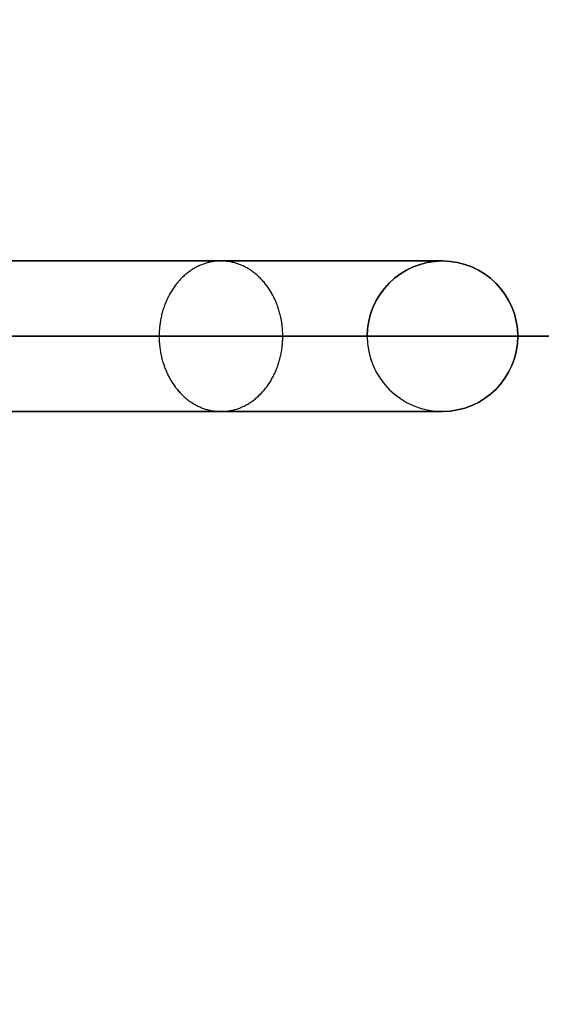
# Model space of a CAD drawing. Header units: millimetres. Extents: x -232 to 244, y -194 to 282.
# Tile 39 of 43: x 52 to 66, y 25 to 51. Entities that reach past the tile are written whole.
import ezdxf

# ---------------------------------------------------------------- set-up
doc = ezdxf.new("R2010")
doc.units = ezdxf.units.MM
for name, color, linetype, true_color in [('COTA', 252, 'Continuous', 0x696969), ('NEGRO', 7, 'Continuous', 0x171717), ('PANTALLA', 7, 'Continuous', 0xffffff)]:
    doc.layers.add(name, color=color, linetype=linetype, true_color=true_color)

# ---------------------------------------------------------------- blocks, each defined once
blk = doc.blocks.new('DOME M 29917')
at = {"layer": 'NEGRO', "extrusion": (0, 0, -1)}
for centre, radius, start, end in [((0, -42.5, 1143.349), 208.2, 67.15077, 247.15077), ((0, -42.5, 1137.349), 212.2, 90, 180), ((0, -42.5, 1142.349), 212.2, 90, 180), ((0, -42.5, 1143.349), 211, 90, 180), ((0, -42.5, 1137.349), 211, 90, 180), ((0, -42.5, 1145.349), 211, 90, 180), ((0, -42.5, 1139.349), 211, 90, 180), ((0, -42.5, 1141.349), 210.5, 360, 180), ((0, -42.5, 1137.349), 207.2, 90, 180), ((0, -42.5, 1143.349), 207.2, 90, 180), ((0, -42.5, 1139.349), 207.2, 90, 180), ((0, -42.5, 1145.349), 207.2, 90, 180), ((0, -42.5, 1137.349), 206, 90, 180), ((0, -42.5, 1142.349), 206, 90, 180), ((0, -42.5, 1143.349), 208.2, 247.15077, 67.15077), ((-56, -42.5, 1111.754), 2, 360, 90), ((-56, -42.5, 1111.754), 2, 90, 180), ((0, -42.5, 1141.349), 210.5, 180, 0), ((-56, -42.5, 1111.754), 2, 180, 270), ((0, -42.5, 1137.349), 206, 180.1, 270), ((0, -42.5, 1142.349), 206, 180.1, 270), ((0, -42.5, 1145.349), 207.2, 180.1, 270), ((0, -42.5, 1139.349), 207.2, 180.1, 270), ((0, -42.5, 1137.349), 211, 180.1, 270), ((0, -42.5, 1143.349), 211, 180.1, 270), ((0, -42.5, 1139.349), 211, 180.1, 270), ((0, -42.5, 1145.349), 211, 180.1, 270), ((0, -42.5, 1142.349), 212.2, 180.1, 270)]:
    blk.add_arc(centre, radius, start, end, dxfattribs=at)
at = {"layer": 'NEGRO'}
for centre, radius, start, end in [((0, -42.5, -1147.349), 212.2, 0, 90), ((0, -42.5, -1147.349), 211, 0, 90), ((0, -42.5, -1141.349), 211, 0, 90), ((0, -42.5, -1143.349), 210.5, 292.84923, 112.84923), ((0, -42.5, -1141.349), 208.2, 0, 180), ((0, -42.5, -1141.349), 207.2, 0, 90), ((0, -42.5, -1147.349), 207.2, 0, 90), ((0, -42.5, -1147.349), 206, 0, 90), ((0, -42.5, -1143.349), 210.5, 112.84923, 292.84923), ((56, -42.5, -1180.054), 2, 90, 180), ((56, -42.5, -1145.904), 2, 90, 270), ((56, -42.5, -1180.054), 2, 360, 90), ((56, -42.5, -1145.904), 2, 270, 90), ((0, -42.5, -1141.349), 208.2, 180, 0), ((56, -42.5, -1180.054), 2, 180, 270), ((56, -42.5, -1111.754), 2, 180, 270), ((56, -42.5, -1180.054), 2, 270, 0), ((0, -42.5, -1147.349), 206, 270, 359.9), ((0, -42.5, -1143.349), 207.2, 270, 359.9), ((0, -42.5, -1147.349), 207.2, 270, 359.9), ((0, -42.5, -1137.349), 207.2, 270, 359.9), ((0, -42.5, -1141.349), 207.2, 270, 359.9), ((0, -42.5, -1141.349), 211, 270, 359.9), ((0, -42.5, -1147.349), 211, 270, 359.9), ((0, -42.5, -1137.349), 212.2, 270, 359.9), ((0, -42.5, -1147.349), 212.2, 270, 359.9)]:
    blk.add_arc(centre, radius, start, end, dxfattribs=at)
at = {"layer": 'NEGRO', "extrusion": (0, -1, 0)}
for centre, radius, start, end in [((0, -1180.054, 42.5), 54, 279.9672, 0), ((23, -1111.754, 42.5), 31, 0, 69.5127)]:
    blk.add_arc(centre, radius, start, end, dxfattribs=at)
at = {"layer": 'NEGRO', "extrusion": (0, 1, 0)}
for centre, radius, start, end in [((0, -1180.054, -42.5), 58, 180, 260.03282), ((-23, -1111.754, -42.5), 35, 110.4873, 180)]:
    blk.add_arc(centre, radius, start, end, dxfattribs=at)
at = {"layer": 'NEGRO'}
for points, weights in [([(9.693, -40.5, -1235.209), (37.709, -40.5, -1230.285), (56, -40.5, -1208.5), (56, -40.5, -1180.054)], [1, 0.843906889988, 0.843906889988, 1]), ([(56, -40.5, -1111.754), (56, -40.5, -1097.519), (47.885, -40.5, -1085.824), (34.55, -40.5, -1080.842)], [1, 0.881055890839, 0.881055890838, 0.999999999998]), ([(9.693, -44.5, -1235.209), (37.709, -44.5, -1230.285), (56, -44.5, -1208.5), (56, -44.5, -1180.054)], [1, 0.843906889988, 0.843906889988, 1]), ([(56, -44.5, -1111.754), (56, -44.5, -1097.519), (47.885, -44.5, -1085.824), (34.55, -44.5, -1080.842)], [1, 0.881055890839, 0.881055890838, 0.999999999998])]:
    blk.add_rational_spline(points, weights, degree=3, dxfattribs=at)
for points in [[(51.755, -42.5, -1091.801), (51.755, -41.318, -1091.801), (51.067, -40.5, -1092.279), (50.112, -40.5, -1092.942), (49.158, -40.5, -1093.604), (48.469, -41.318, -1094.082), (48.469, -42.5, -1094.082)], [(48.469, -42.5, -1094.082), (48.469, -43.682, -1094.082), (49.158, -44.5, -1093.604), (50.112, -44.5, -1092.942), (51.067, -44.5, -1092.279), (51.755, -43.682, -1091.801), (51.755, -42.5, -1091.801)]]:
    blk.add_rational_spline(points, [0.873827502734, 0.711824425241, 0.724145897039, 0.910791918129, 0.724145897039, 0.711824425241, 0.873827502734], degree=3, knots=[0.0330076, 0.0330076, 0.0330076, 0.0330076, 0.5, 0.5, 0.5, 0.9669924, 0.9669924, 0.9669924, 0.9669924], dxfattribs=at)
for points in [[(56, -40.5, -1180.054), (56, -40.5, -1111.754)], [(54.454, -41.231, -1180.054), (54.454, -41.231, -1111.754)], [(57.546, -41.231, -1180.054), (57.546, -41.231, -1111.754)], [(54.038, -42.89, -1180.054), (54.038, -42.89, -1111.754)], [(57.962, -42.89, -1180.054), (57.962, -42.89, -1111.754)], [(55.057, -44.264, -1180.054), (55.057, -44.264, -1111.754)], [(56.943, -44.264, -1180.054), (56.943, -44.264, -1111.754)], [(56, -44.5, -1111.754), (56, -44.5, -1180.054)]]:
    blk.add_open_spline(points, degree=1, dxfattribs=at)
at = {"layer": 'PANTALLA', "extrusion": (0.92153, 0.388308, 0)}
for radius in [210.5, 210.5, 208.2, 208.2]:
    blk.add_circle((-39.165, -1143.349, -16.503), radius, dxfattribs=at)
at = {"layer": 'PANTALLA', "extrusion": (0, 1, 0)}
for radius in [210.5, 210.5, 208.2, 208.2]:
    blk.add_circle((0, -1141.349, -42.5), radius, dxfattribs=at)
at = {"layer": 'PANTALLA', "extrusion": (0, 0, -1)}
for radius in [210.5, 210.5, 208.2, 208.2]:
    blk.add_arc((0, -42.5, 1143.349), radius, 337.15077, 157.15077, dxfattribs=at)
at = {"layer": 'PANTALLA'}
for centre, radius, start, end in [((0, -42.5, -1141.349), 210.5, 270, 90), ((0, -42.5, -1141.349), 210.5, 270, 90), ((0, -42.5, -1141.349), 208.2, 270, 90), ((0, -42.5, -1141.349), 208.2, 270, 90), ((0, -42.5, -1143.349), 210.5, 202.84923, 22.84923), ((0, -42.5, -1143.349), 210.5, 202.84923, 22.84923), ((0, -42.5, -1143.349), 208.2, 202.84923, 22.84923), ((0, -42.5, -1143.349), 208.2, 202.84923, 22.84923)]:
    blk.add_arc(centre, radius, start, end, dxfattribs=at)
at = {"layer": 'PANTALLA', "extrusion": (-0.388308, 0.92153, -2.72222e-17)}
for radius in [210.5, 210.5, 208.2, 208.2]:
    blk.add_arc((16.503, -1143.349, -39.165), radius, 0, 180, dxfattribs=at)
at = {"layer": 'PANTALLA', "extrusion": (0.388308, -0.92153, -2.72222e-17)}
for radius in [210.5, 210.5, 208.2, 208.2]:
    blk.add_arc((-16.503, -1143.349, 39.165), radius, 180, 0, dxfattribs=at)

msp = doc.modelspace()

# ---------------------------------------------------------------- block references
at = {"layer": 'COTA'}
msp.add_blockref('DOME M 29917', (7.393, 85, 1476.277), dxfattribs=at)

doc.saveas('drawing.dxf')
